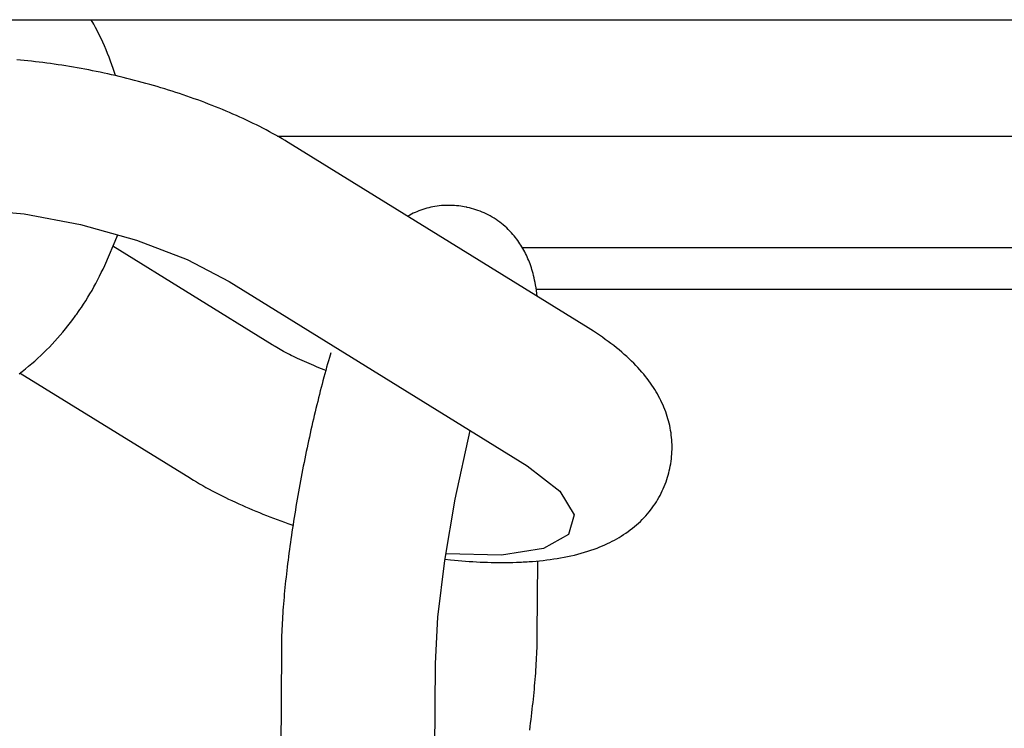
# Model space of a CAD drawing. Extents: x -169 to 7270, y -140 to 2984.
# Tile 216 of 256: x 1845.376 to 1846.118, y 419.97 to 420.504. Entities that reach past the tile are written whole.
import ezdxf

# ---------------------------------------------------------------- set-up
doc = ezdxf.new("R2010")
doc.units = 0
doc.header["$MEASUREMENT"] = 0
doc.layers.add('SPILL-BUCKET', color=1, linetype='CONTINUOUS')

msp = doc.modelspace()

# ---------------------------------------------------------------- linework, layer by layer
at = {"layer": 'SPILL-BUCKET', "linetype": 'Continuous'}
msp.add_line((1844.65751, 420.50368), (1846.34341, 420.50368), dxfattribs=at)
at = {"layer": 'SPILL-BUCKET', "color": 1, "linetype": 'Continuous'}
for p, q in [((1845.43162, 420.50042), (1845.42979, 420.50368)), ((1845.43307, 420.49772), (1845.43162, 420.50042)), ((1845.43449, 420.49499), (1845.43307, 420.49772)), ((1845.43586, 420.49225), (1845.43449, 420.49499)), ((1845.4372, 420.48948), (1845.43586, 420.49225)), ((1845.43849, 420.4867), (1845.4372, 420.48948)), ((1845.43974, 420.48391), (1845.43849, 420.4867)), ((1845.44096, 420.48109), (1845.43974, 420.48391)), ((1845.44212, 420.47827), (1845.44096, 420.48109)), ((1845.44325, 420.47542), (1845.44212, 420.47827)), ((1845.37642, 420.47316), (1845.37362, 420.47339)), ((1845.37923, 420.4729), (1845.37642, 420.47316)), ((1845.38205, 420.47263), (1845.37923, 420.4729)), ((1845.38487, 420.47234), (1845.38205, 420.47263)), ((1845.3877, 420.47204), (1845.38487, 420.47234)), ((1845.39054, 420.47171), (1845.3877, 420.47204)), ((1845.39338, 420.47137), (1845.39054, 420.47171)), ((1845.39623, 420.471), (1845.39338, 420.47137)), ((1845.39908, 420.47062), (1845.39623, 420.471)), ((1845.40194, 420.47022), (1845.39908, 420.47062)), ((1845.4048, 420.46981), (1845.40194, 420.47022)), ((1845.40767, 420.46937), (1845.4048, 420.46981)), ((1845.41054, 420.46892), (1845.40767, 420.46937)), ((1845.41342, 420.46845), (1845.41054, 420.46892)), ((1845.41629, 420.46797), (1845.41342, 420.46845)), ((1845.44434, 420.47257), (1845.44325, 420.47542)), ((1845.44538, 420.46969), (1845.44434, 420.47257)), ((1845.44638, 420.46681), (1845.44538, 420.46969)), ((1845.41917, 420.46747), (1845.41629, 420.46797)), ((1845.42206, 420.46695), (1845.41917, 420.46747)), ((1845.42494, 420.46642), (1845.42206, 420.46695)), ((1845.42783, 420.46587), (1845.42494, 420.46642)), ((1845.43072, 420.4653), (1845.42783, 420.46587)), ((1845.4336, 420.46471), (1845.43072, 420.4653)), ((1845.43649, 420.46411), (1845.4336, 420.46471)), ((1845.43938, 420.4635), (1845.43649, 420.46411)), ((1845.44226, 420.46287), (1845.43938, 420.4635)), ((1845.44515, 420.46222), (1845.44226, 420.46287)), ((1845.44803, 420.46155), (1845.44515, 420.46222)), ((1845.44808, 420.46155), (1845.44638, 420.46681)), ((1845.45091, 420.46088), (1845.44803, 420.46155)), ((1845.45379, 420.46018), (1845.45091, 420.46088)), ((1845.45666, 420.45947), (1845.45379, 420.46018)), ((1845.45953, 420.45875), (1845.45666, 420.45947)), ((1845.4624, 420.45801), (1845.45953, 420.45875)), ((1845.46526, 420.45725), (1845.4624, 420.45801)), ((1845.46812, 420.45648), (1845.46526, 420.45725)), ((1845.47097, 420.4557), (1845.46812, 420.45648)), ((1845.47381, 420.4549), (1845.47097, 420.4557)), ((1845.47665, 420.45409), (1845.47381, 420.4549)), ((1845.47948, 420.45326), (1845.47665, 420.45409)), ((1845.4823, 420.45242), (1845.47948, 420.45326)), ((1845.48512, 420.45156), (1845.4823, 420.45242)), ((1845.48792, 420.45069), (1845.48512, 420.45156)), ((1845.49072, 420.44981), (1845.48792, 420.45069)), ((1845.49351, 420.44891), (1845.49072, 420.44981)), ((1845.49629, 420.448), (1845.49351, 420.44891)), ((1845.49906, 420.44707), (1845.49629, 420.448)), ((1845.50182, 420.44613), (1845.49906, 420.44707)), ((1845.50456, 420.44518), (1845.50182, 420.44613)), ((1845.5073, 420.44421), (1845.50456, 420.44518)), ((1845.51002, 420.44323), (1845.5073, 420.44421)), ((1845.51274, 420.44224), (1845.51002, 420.44323)), ((1845.51543, 420.44123), (1845.51274, 420.44224)), ((1845.51812, 420.4402), (1845.51543, 420.44123)), ((1845.52079, 420.43917), (1845.51812, 420.4402)), ((1845.52346, 420.43812), (1845.52079, 420.43917)), ((1845.5261, 420.43705), (1845.52346, 420.43812)), ((1845.52874, 420.43598), (1845.5261, 420.43705)), ((1845.53135, 420.43489), (1845.52874, 420.43598)), ((1845.53396, 420.43378), (1845.53135, 420.43489)), ((1845.53655, 420.43266), (1845.53396, 420.43378)), ((1845.53912, 420.43153), (1845.53655, 420.43266)), ((1845.54168, 420.43038), (1845.53912, 420.43153)), ((1845.54423, 420.42921), (1845.54168, 420.43038)), ((1845.54675, 420.42804), (1845.54423, 420.42921)), ((1845.54927, 420.42684), (1845.54675, 420.42804)), ((1845.55176, 420.42563), (1845.54927, 420.42684)), ((1845.55424, 420.42441), (1845.55176, 420.42563)), ((1845.5567, 420.42317), (1845.55424, 420.42441)), ((1845.55915, 420.42191), (1845.5567, 420.42317)), ((1845.56158, 420.42063), (1845.55915, 420.42191)), ((1845.564, 420.41934), (1845.56158, 420.42063)), ((1845.56639, 420.41803), (1845.564, 420.41934)), ((1845.56878, 420.41669), (1845.56639, 420.41803)), ((1845.57114, 420.41535), (1845.56878, 420.41669)), ((1845.57349, 420.41398), (1845.57114, 420.41535)), ((1845.57581, 420.41259), (1845.57349, 420.41398)), ((1845.57695, 420.41189), (1845.57581, 420.41259)), ((1845.57809, 420.4112), (1845.57695, 420.41189)), ((1845.80409, 420.27153), (1845.57809, 420.4112)), ((1845.33952, 420.36108), (1845.37921, 420.35754)), ((1845.37921, 420.35754), (1845.42172, 420.34956)), ((1845.671, 420.35721), (1845.66965, 420.35652)), ((1845.67236, 420.35787), (1845.671, 420.35721)), ((1845.67375, 420.35851), (1845.67236, 420.35787)), ((1845.67516, 420.35911), (1845.67375, 420.35851)), ((1845.67659, 420.35968), (1845.67516, 420.35911)), ((1845.67805, 420.36022), (1845.67659, 420.35968)), ((1845.67952, 420.36073), (1845.67805, 420.36022)), ((1845.68101, 420.3612), (1845.67952, 420.36073)), ((1845.68252, 420.36164), (1845.68101, 420.3612)), ((1845.68405, 420.36204), (1845.68252, 420.36164)), ((1845.6856, 420.36241), (1845.68405, 420.36204)), ((1845.68716, 420.36273), (1845.6856, 420.36241)), ((1845.68873, 420.36302), (1845.68716, 420.36273)), ((1845.69032, 420.36327), (1845.68873, 420.36302)), ((1845.69191, 420.36347), (1845.69032, 420.36327)), ((1845.69352, 420.36364), (1845.69191, 420.36347)), ((1845.69514, 420.36376), (1845.69352, 420.36364)), ((1845.69677, 420.36385), (1845.69514, 420.36376)), ((1845.6984, 420.36388), (1845.69677, 420.36385)), ((1845.70004, 420.36388), (1845.6984, 420.36388)), ((1845.70168, 420.36383), (1845.70004, 420.36388)), ((1845.70332, 420.36374), (1845.70168, 420.36383)), ((1845.70497, 420.3636), (1845.70332, 420.36374)), ((1845.70662, 420.36342), (1845.70497, 420.3636)), ((1845.70826, 420.36319), (1845.70662, 420.36342)), ((1845.70952, 420.36298), (1845.70826, 420.36319)), ((1845.71079, 420.36274), (1845.70952, 420.36298)), ((1845.71224, 420.36248), (1845.71079, 420.36276)), ((1845.71262, 420.36239), (1845.71224, 420.36246)), ((1845.713, 420.36232), (1845.71262, 420.36239)), ((1845.71463, 420.36197), (1845.713, 420.36232)), ((1845.71626, 420.36156), (1845.71463, 420.36197)), ((1845.71788, 420.3611), (1845.71626, 420.36156)), ((1845.71948, 420.3606), (1845.71788, 420.3611)), ((1845.72108, 420.36006), (1845.71948, 420.3606)), ((1845.72267, 420.35947), (1845.72108, 420.36006)), ((1845.72424, 420.35884), (1845.72267, 420.35947)), ((1845.7258, 420.35817), (1845.72424, 420.35884)), ((1845.72734, 420.35744), (1845.7258, 420.35817)), ((1845.72886, 420.35668), (1845.72734, 420.35744)), ((1845.66834, 420.35581), (1845.66802, 420.35563)), ((1845.66965, 420.35652), (1845.66834, 420.35581)), ((1845.73036, 420.35588), (1845.72886, 420.35668)), ((1845.73184, 420.35503), (1845.73036, 420.35588)), ((1845.7333, 420.35414), (1845.73184, 420.35503)), ((1845.73473, 420.35321), (1845.7333, 420.35414)), ((1845.73614, 420.35225), (1845.73473, 420.35321)), ((1845.73752, 420.35124), (1845.73614, 420.35225)), ((1845.73887, 420.3502), (1845.73752, 420.35124)), ((1845.74019, 420.34913), (1845.73887, 420.3502)), ((1845.42172, 420.34956), (1845.46376, 420.33776)), ((1845.74148, 420.34801), (1845.74019, 420.34913)), ((1845.74274, 420.34688), (1845.74148, 420.34801)), ((1845.74396, 420.34571), (1845.74274, 420.34688)), ((1845.74515, 420.34451), (1845.74396, 420.34571)), ((1845.7463, 420.34329), (1845.74515, 420.34451)), ((1845.74741, 420.34204), (1845.7463, 420.34329)), ((1845.43989, 420.31868), (1845.44985, 420.34167)), ((1845.46376, 420.33776), (1845.5021, 420.32304)), ((1845.74837, 420.3409), (1845.74741, 420.34204)), ((1845.7493, 420.33975), (1845.74837, 420.3409)), ((1845.75021, 420.33859), (1845.7493, 420.33975)), ((1845.75108, 420.33741), (1845.75021, 420.33859)), ((1845.75192, 420.33622), (1845.75108, 420.33741)), ((1845.75273, 420.33502), (1845.75192, 420.33622)), ((1845.75351, 420.3338), (1845.75273, 420.33502)), ((1845.56608, 420.25888), (1845.4461, 420.33302)), ((1845.75426, 420.33258), (1845.75351, 420.3338)), ((1845.75499, 420.33134), (1845.75426, 420.33258)), ((1845.75568, 420.3301), (1845.75499, 420.33134)), ((1845.75635, 420.32884), (1845.75568, 420.3301)), ((1845.75699, 420.32759), (1845.75635, 420.32884)), ((1845.75761, 420.3263), (1845.75699, 420.32759)), ((1845.5021, 420.32304), (1845.53376, 420.30654)), ((1845.7582, 420.32502), (1845.75761, 420.3263)), ((1845.75878, 420.32371), (1845.7582, 420.32502)), ((1845.75932, 420.32241), (1845.75878, 420.32371)), ((1845.75985, 420.32106), (1845.75932, 420.32241)), ((1845.76035, 420.31972), (1845.75985, 420.32106)), ((1845.43604, 420.31048), (1845.43736, 420.3132)), ((1845.43736, 420.3132), (1845.43865, 420.31593)), ((1845.43865, 420.31593), (1845.43989, 420.31868)), ((1845.76084, 420.31832), (1845.76035, 420.31972)), ((1845.76131, 420.31693), (1845.76084, 420.31832)), ((1845.76177, 420.31547), (1845.76131, 420.31693)), ((1845.7622, 420.31402), (1845.76177, 420.31547)), ((1845.76262, 420.31247), (1845.7622, 420.31402)), ((1845.43183, 420.30246), (1845.43327, 420.30512)), ((1845.43327, 420.30512), (1845.43604, 420.31048)), ((1845.53376, 420.30654), (1845.75821, 420.16784)), ((1845.76302, 420.31093), (1845.76262, 420.31247)), ((1845.76343, 420.30925), (1845.76302, 420.31093)), ((1845.7638, 420.30759), (1845.76343, 420.30925)), ((1845.76418, 420.30575), (1845.7638, 420.30759)), ((1845.76452, 420.30392), (1845.76418, 420.30575)), ((1845.42882, 420.29722), (1845.43034, 420.29983)), ((1845.43034, 420.29983), (1845.43183, 420.30246)), ((1845.76488, 420.30184), (1845.76452, 420.30392)), ((1845.76519, 420.29977), (1845.76488, 420.30184)), ((1845.76578, 420.29522), (1845.76519, 420.29977)), ((1845.42401, 420.28953), (1845.42565, 420.29207)), ((1845.42565, 420.29207), (1845.42725, 420.29463)), ((1845.42725, 420.29463), (1845.42882, 420.29722)), ((1845.41881, 420.28196), (1845.42019, 420.28392)), ((1845.42019, 420.28392), (1845.42127, 420.28546)), ((1845.42127, 420.28546), (1845.42233, 420.28701)), ((1845.42233, 420.28701), (1845.42401, 420.28953)), ((1845.41223, 420.27314), (1845.41409, 420.27554)), ((1845.41409, 420.27554), (1845.41591, 420.27795)), ((1845.41591, 420.27795), (1845.4177, 420.2804)), ((1845.4177, 420.2804), (1845.41826, 420.28118)), ((1845.41826, 420.28118), (1845.41881, 420.28196)), ((1845.40643, 420.26613), (1845.4084, 420.26844)), ((1845.4084, 420.26844), (1845.41033, 420.27078)), ((1845.41033, 420.27078), (1845.41223, 420.27314)), ((1845.80611, 420.27028), (1845.80409, 420.27153)), ((1845.8081, 420.26901), (1845.80611, 420.27028)), ((1845.81036, 420.26753), (1845.8081, 420.26901)), ((1845.40032, 420.25936), (1845.40239, 420.26159)), ((1845.40239, 420.26159), (1845.40443, 420.26384)), ((1845.40443, 420.26384), (1845.40643, 420.26613)), ((1845.81259, 420.26604), (1845.81036, 420.26753)), ((1845.81481, 420.26451), (1845.81259, 420.26604)), ((1845.81699, 420.26297), (1845.81481, 420.26451)), ((1845.81916, 420.26141), (1845.81699, 420.26297)), ((1845.82128, 420.25982), (1845.81916, 420.26141)), ((1845.39391, 420.25287), (1845.39608, 420.25501)), ((1845.39608, 420.25501), (1845.39822, 420.25717)), ((1845.39822, 420.25717), (1845.40032, 420.25936)), ((1845.56663, 420.25853), (1845.56608, 420.25888)), ((1845.5672, 420.25819), (1845.56663, 420.25853)), ((1845.56835, 420.2575), (1845.5672, 420.25819)), ((1845.56953, 420.25681), (1845.56835, 420.2575)), ((1845.57076, 420.2561), (1845.56953, 420.25681)), ((1845.57203, 420.25538), (1845.57076, 420.2561)), ((1845.57335, 420.25465), (1845.57203, 420.25538)), ((1845.5747, 420.25392), (1845.57335, 420.25465)), ((1845.57609, 420.25317), (1845.5747, 420.25392)), ((1845.57752, 420.25242), (1845.57609, 420.25317)), ((1845.82338, 420.25822), (1845.82128, 420.25982)), ((1845.82543, 420.25659), (1845.82338, 420.25822)), ((1845.82744, 420.25496), (1845.82543, 420.25659)), ((1845.82941, 420.2533), (1845.82744, 420.25496)), ((1845.83131, 420.25165), (1845.82941, 420.2533)), ((1845.38491, 420.24466), (1845.3872, 420.24666)), ((1845.3872, 420.24666), (1845.38947, 420.2487)), ((1845.38947, 420.2487), (1845.3917, 420.25077)), ((1845.3917, 420.25077), (1845.39391, 420.25287)), ((1845.579, 420.25166), (1845.57752, 420.25242)), ((1845.5805, 420.25091), (1845.579, 420.25166)), ((1845.58205, 420.25014), (1845.5805, 420.25091)), ((1845.58363, 420.24937), (1845.58205, 420.25014)), ((1845.58525, 420.24859), (1845.58363, 420.24937)), ((1845.5869, 420.24782), (1845.58525, 420.24859)), ((1845.58859, 420.24704), (1845.5869, 420.24782)), ((1845.59031, 420.24626), (1845.58859, 420.24704)), ((1845.59207, 420.24548), (1845.59031, 420.24626)), ((1845.60848, 420.24689), (1845.60778, 420.24441)), ((1845.60919, 420.24934), (1845.60848, 420.24689)), ((1845.61019, 420.25275), (1845.60919, 420.24934)), ((1845.83318, 420.24998), (1845.83131, 420.25165)), ((1845.83497, 420.24832), (1845.83318, 420.24998)), ((1845.83673, 420.24664), (1845.83497, 420.24832)), ((1845.8384, 420.24499), (1845.83673, 420.24664)), ((1845.37542, 420.23697), (1845.37783, 420.23884)), ((1845.37783, 420.23884), (1845.38022, 420.24075)), ((1845.38022, 420.24075), (1845.38258, 420.24268)), ((1845.38258, 420.24268), (1845.38491, 420.24466)), ((1845.59385, 420.2447), (1845.59207, 420.24548)), ((1845.59567, 420.24392), (1845.59385, 420.2447)), ((1845.59752, 420.24315), (1845.59567, 420.24392)), ((1845.59939, 420.24237), (1845.59752, 420.24315)), ((1845.6013, 420.2416), (1845.59939, 420.24237)), ((1845.60323, 420.24082), (1845.6013, 420.2416)), ((1845.60519, 420.24005), (1845.60323, 420.24082)), ((1845.60642, 420.23958), (1845.60519, 420.24005)), ((1845.60638, 420.23942), (1845.6057, 420.2369)), ((1845.60708, 420.24193), (1845.60638, 420.23942)), ((1845.60778, 420.24441), (1845.60708, 420.24193)), ((1845.84004, 420.24331), (1845.8384, 420.24499)), ((1845.84159, 420.24166), (1845.84004, 420.24331)), ((1845.84311, 420.23999), (1845.84159, 420.24166)), ((1845.84455, 420.23835), (1845.84311, 420.23999)), ((1845.84596, 420.23668), (1845.84455, 420.23835)), ((1845.37631, 420.23753), (1845.50446, 420.15834)), ((1845.60433, 420.23182), (1845.60365, 420.22926)), ((1845.60501, 420.23437), (1845.60433, 420.23182)), ((1845.6057, 420.2369), (1845.60501, 420.23437)), ((1845.84729, 420.23505), (1845.84596, 420.23668)), ((1845.8486, 420.23338), (1845.84729, 420.23505)), ((1845.84982, 420.23175), (1845.8486, 420.23338)), ((1845.85103, 420.23009), (1845.84982, 420.23175)), ((1845.60232, 420.22409), (1845.60165, 420.22149)), ((1845.60298, 420.22668), (1845.60232, 420.22409)), ((1845.60365, 420.22926), (1845.60298, 420.22668)), ((1845.85216, 420.22846), (1845.85103, 420.23009)), ((1845.85327, 420.2268), (1845.85216, 420.22846)), ((1845.85431, 420.22516), (1845.85327, 420.2268)), ((1845.85532, 420.2235), (1845.85431, 420.22516)), ((1845.60034, 420.21624), (1845.5997, 420.2136)), ((1845.601, 420.21887), (1845.60034, 420.21624)), ((1845.60165, 420.22149), (1845.601, 420.21887)), ((1845.85628, 420.22185), (1845.85532, 420.2235)), ((1845.85721, 420.22018), (1845.85628, 420.22185)), ((1845.85809, 420.21853), (1845.85721, 420.22018)), ((1845.85893, 420.21685), (1845.85809, 420.21853)), ((1845.85973, 420.21518), (1845.85893, 420.21685)), ((1845.59905, 420.21095), (1845.59842, 420.20828)), ((1845.5997, 420.2136), (1845.59905, 420.21095)), ((1845.8605, 420.21348), (1845.85973, 420.21518)), ((1845.86122, 420.2118), (1845.8605, 420.21348)), ((1845.8619, 420.21009), (1845.86122, 420.2118)), ((1845.86254, 420.20839), (1845.8619, 420.21009)), ((1845.59716, 420.20293), (1845.59654, 420.20024)), ((1845.59778, 420.20561), (1845.59716, 420.20293)), ((1845.59842, 420.20828), (1845.59778, 420.20561)), ((1845.86314, 420.20667), (1845.86254, 420.20839)), ((1845.86371, 420.20495), (1845.86314, 420.20667)), ((1845.86423, 420.20321), (1845.86371, 420.20495)), ((1845.86472, 420.20148), (1845.86423, 420.20321)), ((1845.86516, 420.19973), (1845.86472, 420.20148)), ((1845.59531, 420.19483), (1845.59471, 420.19211)), ((1845.59592, 420.19754), (1845.59531, 420.19483)), ((1845.59654, 420.20024), (1845.59592, 420.19754)), ((1845.70398, 420.14272), (1845.71527, 420.19437)), ((1845.86556, 420.19798), (1845.86516, 420.19973)), ((1845.86593, 420.19621), (1845.86556, 420.19798)), ((1845.86625, 420.19445), (1845.86593, 420.19621)), ((1845.86653, 420.19267), (1845.86625, 420.19445)), ((1845.59351, 420.18665), (1845.59293, 420.18392)), ((1845.59411, 420.18938), (1845.59351, 420.18665)), ((1845.59471, 420.19211), (1845.59411, 420.18938)), ((1845.86677, 420.19089), (1845.86653, 420.19267)), ((1845.86697, 420.1891), (1845.86677, 420.19089)), ((1845.86713, 420.18732), (1845.86697, 420.1891)), ((1845.86724, 420.18552), (1845.86713, 420.18732)), ((1845.59235, 420.18118), (1845.59177, 420.17843)), ((1845.59293, 420.18392), (1845.59235, 420.18118)), ((1845.86731, 420.18373), (1845.86724, 420.18552)), ((1845.86727, 420.17832), (1845.86733, 420.18012)), ((1845.86734, 420.18192), (1845.86731, 420.18373)), ((1845.86733, 420.18012), (1845.86734, 420.18192)), ((1845.59064, 420.17292), (1845.59009, 420.17016)), ((1845.5912, 420.17568), (1845.59064, 420.17292)), ((1845.59177, 420.17843), (1845.5912, 420.17568)), ((1845.8666, 420.17112), (1845.86683, 420.17292)), ((1845.86683, 420.17292), (1845.86702, 420.17472)), ((1845.86702, 420.17472), (1845.86717, 420.17652)), ((1845.86717, 420.17652), (1845.86727, 420.17832)), ((1845.589, 420.16464), (1845.58846, 420.16188)), ((1845.58954, 420.16741), (1845.589, 420.16464)), ((1845.59009, 420.17016), (1845.58954, 420.16741)), ((1845.75821, 420.16784), (1845.78286, 420.14872)), ((1845.86521, 420.16398), (1845.86564, 420.16576)), ((1845.86564, 420.16576), (1845.86599, 420.16754)), ((1845.86599, 420.16754), (1845.86631, 420.16933)), ((1845.86631, 420.16933), (1845.8666, 420.17112)), ((1845.50446, 420.15834), (1845.5056, 420.15764)), ((1845.5056, 420.15764), (1845.50674, 420.15695)), ((1845.50674, 420.15695), (1845.50906, 420.15556)), ((1845.58794, 420.15912), (1845.58742, 420.15635)), ((1845.58846, 420.16188), (1845.58794, 420.15912)), ((1845.86277, 420.15559), (1845.86336, 420.15733)), ((1845.86336, 420.15733), (1845.86391, 420.15908)), ((1845.86391, 420.15908), (1845.8644, 420.1608)), ((1845.8644, 420.1608), (1845.86485, 420.16254)), ((1845.86486, 420.16254), (1845.8652, 420.16393)), ((1845.86519, 420.16392), (1845.8652, 420.16395)), ((1845.8652, 420.16395), (1845.86521, 420.16398)), ((1845.50906, 420.15556), (1845.51141, 420.15419)), ((1845.51141, 420.15419), (1845.51377, 420.15284)), ((1845.51377, 420.15284), (1845.51616, 420.15151)), ((1845.51616, 420.15151), (1845.51855, 420.1502)), ((1845.51855, 420.1502), (1845.52097, 420.1489)), ((1845.5864, 420.15082), (1845.5859, 420.14806)), ((1845.5869, 420.15359), (1845.5864, 420.15082)), ((1845.58742, 420.15635), (1845.5869, 420.15359)), ((1845.85997, 420.14877), (1845.86073, 420.15045)), ((1845.86073, 420.15045), (1845.86146, 420.15215)), ((1845.86146, 420.15215), (1845.86214, 420.15386)), ((1845.86214, 420.15386), (1845.86277, 420.15559)), ((1845.52097, 420.1489), (1845.52339, 420.14763)), ((1845.52339, 420.14763), (1845.52585, 420.14637)), ((1845.52585, 420.14637), (1845.52831, 420.14513)), ((1845.52831, 420.14513), (1845.53079, 420.1439)), ((1845.53079, 420.1439), (1845.53328, 420.1427)), ((1845.53328, 420.1427), (1845.5358, 420.1415)), ((1845.58493, 420.14255), (1845.58445, 420.1398)), ((1845.58541, 420.1453), (1845.58493, 420.14255)), ((1845.5859, 420.14806), (1845.58541, 420.1453)), ((1845.69604, 420.09639), (1845.70398, 420.14272)), ((1845.78286, 420.14872), (1845.79356, 420.13083)), ((1845.85549, 420.14062), (1845.85647, 420.14221)), ((1845.85647, 420.14221), (1845.85741, 420.14382)), ((1845.85741, 420.14382), (1845.8583, 420.14546)), ((1845.8583, 420.14546), (1845.85916, 420.14711)), ((1845.85916, 420.14711), (1845.85997, 420.14877)), ((1845.5358, 420.1415), (1845.53832, 420.14032)), ((1845.53832, 420.14032), (1845.54087, 420.13916)), ((1845.54087, 420.13916), (1845.54343, 420.13801)), ((1845.54343, 420.13801), (1845.546, 420.13688)), ((1845.546, 420.13688), (1845.54859, 420.13576)), ((1845.54859, 420.13576), (1845.5512, 420.13465)), ((1845.5512, 420.13465), (1845.55381, 420.13356)), ((1845.58399, 420.13705), (1845.58353, 420.1343)), ((1845.58445, 420.1398), (1845.58399, 420.13705)), ((1845.85115, 420.13445), (1845.8523, 420.13597)), ((1845.8523, 420.13597), (1845.8534, 420.13749)), ((1845.8534, 420.13749), (1845.85447, 420.13905)), ((1845.85447, 420.13905), (1845.85549, 420.14062)), ((1845.55381, 420.13356), (1845.55645, 420.13248)), ((1845.55645, 420.13248), (1845.55909, 420.13142)), ((1845.55909, 420.13142), (1845.56175, 420.13037)), ((1845.56175, 420.13037), (1845.56443, 420.12933)), ((1845.56443, 420.12933), (1845.56712, 420.12831)), ((1845.56712, 420.12831), (1845.56981, 420.1273)), ((1845.56981, 420.1273), (1845.57253, 420.12631)), ((1845.58264, 420.12883), (1845.5822, 420.12611)), ((1845.58308, 420.13157), (1845.58264, 420.12883)), ((1845.58353, 420.1343), (1845.58308, 420.13157)), ((1845.79356, 420.13083), (1845.78926, 420.11592)), ((1845.84342, 420.1259), (1845.84482, 420.12727)), ((1845.84482, 420.12727), (1845.84616, 420.12865)), ((1845.84616, 420.12865), (1845.84747, 420.13007)), ((1845.84747, 420.13007), (1845.84873, 420.13151)), ((1845.84873, 420.13151), (1845.84997, 420.13297)), ((1845.84997, 420.13297), (1845.85115, 420.13445)), ((1845.57253, 420.12631), (1845.57525, 420.12533)), ((1845.57525, 420.12533), (1845.57799, 420.12436)), ((1845.57799, 420.12436), (1845.58173, 420.12307)), ((1845.58136, 420.12068), (1845.58095, 420.11797)), ((1845.58178, 420.12339), (1845.58136, 420.12068)), ((1845.5822, 420.12611), (1845.58178, 420.12339)), ((1845.83587, 420.11948), (1845.83746, 420.1207)), ((1845.83746, 420.1207), (1845.83902, 420.12197)), ((1845.83902, 420.12197), (1845.84052, 420.12325)), ((1845.84052, 420.12325), (1845.842, 420.12457)), ((1845.842, 420.12457), (1845.84342, 420.1259)), ((1845.58017, 420.11259), (1845.57978, 420.10991)), ((1845.58056, 420.11528), (1845.58017, 420.11259)), ((1845.58095, 420.11797), (1845.58056, 420.11528)), ((1845.78926, 420.11592), (1845.77039, 420.10545)), ((1845.82403, 420.11186), (1845.82575, 420.11282)), ((1845.82575, 420.11282), (1845.82741, 420.11379)), ((1845.82741, 420.11379), (1845.82905, 420.11479)), ((1845.82905, 420.11479), (1845.83081, 420.11591)), ((1845.83081, 420.11591), (1845.83255, 420.11708)), ((1845.83255, 420.11708), (1845.83422, 420.11826)), ((1845.83422, 420.11826), (1845.83587, 420.11948)), ((1845.57941, 420.10724), (1845.57905, 420.10459)), ((1845.57978, 420.10991), (1845.57941, 420.10724)), ((1845.77039, 420.10545), (1845.73878, 420.10043)), ((1845.80619, 420.10414), (1845.80854, 420.10496)), ((1845.80854, 420.10496), (1845.81087, 420.10583)), ((1845.81087, 420.10583), (1845.81288, 420.10662)), ((1845.81288, 420.10662), (1845.81487, 420.10745)), ((1845.81487, 420.10745), (1845.81677, 420.10828)), ((1845.81677, 420.10828), (1845.81867, 420.10915)), ((1845.81867, 420.10915), (1845.82049, 420.11003)), ((1845.82049, 420.11003), (1845.8223, 420.11094)), ((1845.8223, 420.11094), (1845.82403, 420.11186)), ((1845.57835, 420.09931), (1845.57802, 420.09668)), ((1845.5787, 420.10194), (1845.57835, 420.09931)), ((1845.57905, 420.10459), (1845.5787, 420.10194)), ((1845.73878, 420.10043), (1845.6969, 420.10138)), ((1845.77549, 420.09719), (1845.77813, 420.09756)), ((1845.77813, 420.09756), (1845.78075, 420.09797)), ((1845.78075, 420.09797), (1845.78338, 420.09841)), ((1845.78338, 420.09841), (1845.78598, 420.09889)), ((1845.78598, 420.09889), (1845.78859, 420.09941)), ((1845.78859, 420.09941), (1845.79117, 420.09996)), ((1845.79117, 420.09996), (1845.79375, 420.10056)), ((1845.79375, 420.10056), (1845.7963, 420.1012)), ((1845.7963, 420.1012), (1845.79882, 420.10188)), ((1845.79882, 420.10188), (1845.80132, 420.10259)), ((1845.80132, 420.10259), (1845.80377, 420.10335)), ((1845.80377, 420.10335), (1845.80619, 420.10414)), ((1845.57738, 420.09147), (1845.57707, 420.08889)), ((1845.57769, 420.09407), (1845.57738, 420.09147)), ((1845.57802, 420.09668), (1845.57769, 420.09407)), ((1845.6909, 420.05379), (1845.69604, 420.09639)), ((1845.6962, 420.09734), (1845.7005, 420.0969)), ((1845.7005, 420.0969), (1845.70332, 420.09663)), ((1845.70332, 420.09663), (1845.70613, 420.09638)), ((1845.70613, 420.09638), (1845.70893, 420.09615)), ((1845.70893, 420.09615), (1845.71173, 420.09593)), ((1845.71173, 420.09593), (1845.71451, 420.09574)), ((1845.71451, 420.09574), (1845.7173, 420.09557)), ((1845.7173, 420.09557), (1845.72007, 420.09541)), ((1845.72007, 420.09541), (1845.72283, 420.09528)), ((1845.72283, 420.09528), (1845.72559, 420.09516)), ((1845.72559, 420.09516), (1845.72834, 420.09507)), ((1845.72834, 420.09507), (1845.73107, 420.095)), ((1845.73107, 420.095), (1845.73381, 420.09495)), ((1845.73381, 420.09495), (1845.73653, 420.09492)), ((1845.73653, 420.09492), (1845.73925, 420.09491)), ((1845.73925, 420.09491), (1845.74195, 420.09493)), ((1845.74195, 420.09493), (1845.74466, 420.09497)), ((1845.74466, 420.09497), (1845.74735, 420.09503)), ((1845.74735, 420.09503), (1845.75004, 420.09512)), ((1845.75004, 420.09512), (1845.75271, 420.09523)), ((1845.75271, 420.09523), (1845.75388, 420.09529)), ((1845.75388, 420.09529), (1845.75504, 420.09535)), ((1845.75504, 420.09535), (1845.75691, 420.09545)), ((1845.75691, 420.09545), (1845.75825, 420.09553)), ((1845.75825, 420.09553), (1845.75958, 420.09562)), ((1845.75958, 420.09562), (1845.76226, 420.0958)), ((1845.76226, 420.0958), (1845.76491, 420.09602)), ((1845.76491, 420.09602), (1845.76757, 420.09627)), ((1845.7658, 420.04071), (1845.76609, 420.09614)), ((1845.76757, 420.09627), (1845.77021, 420.09654)), ((1845.77021, 420.09654), (1845.77286, 420.09685)), ((1845.77286, 420.09685), (1845.77549, 420.09719)), ((1845.57649, 420.08376), (1845.57622, 420.08122)), ((1845.57678, 420.08632), (1845.57649, 420.08376)), ((1845.57707, 420.08889), (1845.57678, 420.08632)), ((1845.5757, 420.07617), (1845.57545, 420.07368)), ((1845.57595, 420.07869), (1845.5757, 420.07617)), ((1845.57622, 420.08122), (1845.57595, 420.07869)), ((1845.575, 420.06872), (1845.57478, 420.06626)), ((1845.57522, 420.07119), (1845.575, 420.06872)), ((1845.57545, 420.07368), (1845.57522, 420.07119)), ((1845.57439, 420.0614), (1845.57421, 420.059)), ((1845.57458, 420.06383), (1845.57439, 420.0614)), ((1845.57478, 420.06626), (1845.57458, 420.06383)), ((1845.57389, 420.05423), (1845.57374, 420.05186)), ((1845.57404, 420.0566), (1845.57389, 420.05423)), ((1845.57421, 420.059), (1845.57404, 420.0566)), ((1845.68902, 420.0188), (1845.6909, 420.05379)), ((1845.57349, 420.04718), (1845.57338, 420.04487)), ((1845.57361, 420.04952), (1845.57349, 420.04718)), ((1845.57374, 420.05186), (1845.57361, 420.04952)), ((1845.5732, 420.04026), (1845.57313, 420.03797)), ((1845.57328, 420.04255), (1845.5732, 420.04026)), ((1845.57338, 420.04487), (1845.57328, 420.04255)), ((1845.76576, 420.03726), (1845.76579, 420.03951)), ((1845.76579, 420.04011), (1845.7658, 420.04071)), ((1845.76579, 420.03951), (1845.76579, 420.04011)), ((1845.57303, 420.03343), (1845.573, 420.03118)), ((1845.573, 420.03118), (1845.573, 420.03058)), ((1845.57307, 420.03571), (1845.57303, 420.03343)), ((1845.57313, 420.03797), (1845.57307, 420.03571)), ((1845.76559, 420.03042), (1845.76566, 420.03271)), ((1845.76566, 420.03271), (1845.76572, 420.03498)), ((1845.76572, 420.03498), (1845.76576, 420.03726)), ((1845.57299, 420.02998), (1845.57179, 419.80158)), ((1845.573, 420.03058), (1845.57299, 420.02998)), ((1845.76518, 420.02116), (1845.7653, 420.0235)), ((1845.7653, 420.0235), (1845.76541, 420.02582)), ((1845.76541, 420.02582), (1845.76551, 420.02813)), ((1845.76551, 420.02813), (1845.76559, 420.03042)), ((1845.68783, 419.79198), (1845.68902, 420.0188)), ((1845.76475, 420.01408), (1845.7649, 420.01646)), ((1845.7649, 420.01646), (1845.76505, 420.01882)), ((1845.76505, 420.01882), (1845.76518, 420.02116)), ((1845.76421, 420.00686), (1845.7644, 420.00928)), ((1845.7644, 420.00928), (1845.76458, 420.01169)), ((1845.76458, 420.01169), (1845.76475, 420.01408)), ((1845.76357, 419.9995), (1845.76379, 420.00196)), ((1845.76379, 420.00196), (1845.76401, 420.00442)), ((1845.76401, 420.00442), (1845.76421, 420.00686)), ((1845.76284, 419.992), (1845.76309, 419.99451)), ((1845.76309, 419.99451), (1845.76333, 419.99701)), ((1845.76333, 419.99701), (1845.76357, 419.9995)), ((1845.76201, 419.98437), (1845.7623, 419.98692)), ((1845.7623, 419.98692), (1845.76257, 419.98947)), ((1845.76257, 419.98947), (1845.76284, 419.992)), ((1845.76109, 419.97661), (1845.76141, 419.97921)), ((1845.76141, 419.97921), (1845.76171, 419.9818)), ((1845.76171, 419.9818), (1845.76201, 419.98437)), ((1845.76009, 419.96875), (1845.76043, 419.97138)), ((1845.76043, 419.97138), (1845.76077, 419.974)), ((1845.76077, 419.974), (1845.76109, 419.97661))]:
    msp.add_line(p, q, dxfattribs=at)
at = {"layer": 'SPILL-BUCKET', "color": 7, "linetype": 'Continuous'}
for p, q in [((1854.70452, 420.41574), (1845.57019, 420.41574)), ((1854.70243, 420.33192), (1845.75438, 420.33192)), ((1845.76505, 420.30069), (1854.70212, 420.30069))]:
    msp.add_line(p, q, dxfattribs=at)

doc.saveas('drawing.dxf')
